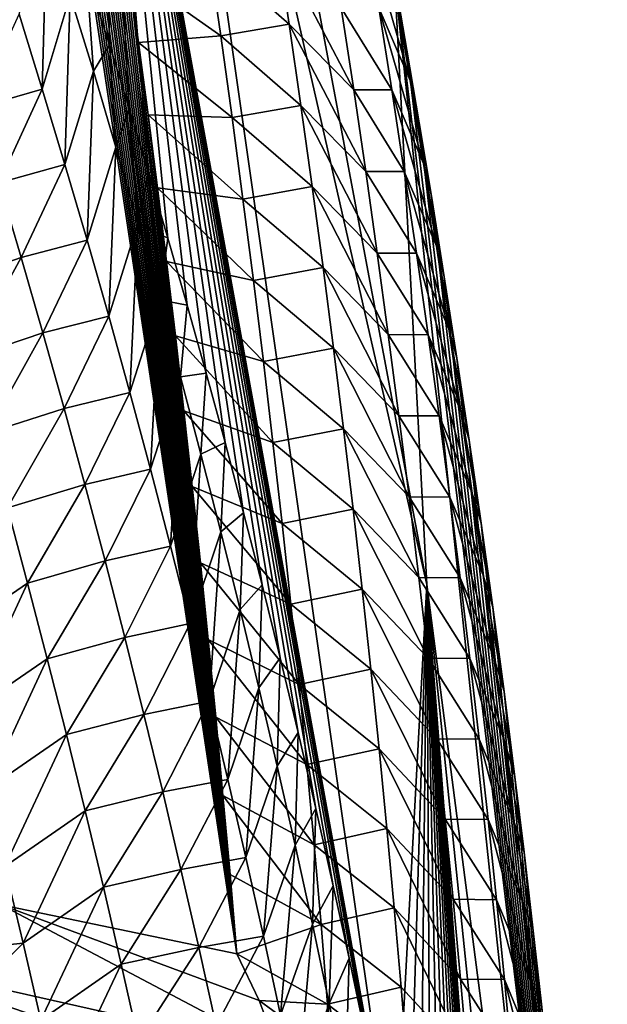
# Model space of a CAD drawing. Header units: metres. Extents: x -109 to 109, y -315 to 32.
# Tile 96 of 256: x -53.23 to -51.55, y -38.57 to -35.76. Entities that reach past the tile are written whole.
import ezdxf

# ---------------------------------------------------------------- set-up
doc = ezdxf.new("R2010")
doc.units = ezdxf.units.M
doc.layers.add('solid_K244242000C74_AAA', color=7, linetype='CONTINUOUS')

msp = doc.modelspace()

# ---------------------------------------------------------------- linework, layer by layer
at = {"layer": 'solid_K244242000C74_AAA'}
for points in [[(-52.608517, -38.421124, 61.111237), (-53.549572, -32.055664, 52.351524), (-53.598675, -31.826965, 52.056236)], [(-53.281342, -38.281532, 61.663597), (-52.608517, -38.421124, 61.111237), (-53.598675, -31.826965, 52.056236)], [(-52.608517, -38.421124, 61.111237), (-53.50108, -32.287155, 52.652096), (-53.549572, -32.055664, 52.351524)], [(-52.608517, -38.421124, 61.111237), (-53.452938, -32.521164, 52.957207), (-53.50108, -32.287155, 52.652096)], [(-53.002499, -32.383602, 48.416306), (-52.158936, -35.636108, 54.547443), (-52.06636, -37.366936, 53.365517)], [(-53.002499, -32.383602, 48.416306), (-52.06636, -37.366936, 53.365517), (-52.969627, -33.4021, 47.703144)], [(-52.608517, -38.421124, 61.111237), (-53.405155, -32.757694, 53.266865), (-53.452938, -32.521164, 52.957207)], [(-52.608517, -38.421124, 61.111237), (-53.357841, -32.996857, 53.58136), (-53.405155, -32.757694, 53.266865)], [(-52.608517, -38.421124, 61.111237), (-53.311119, -33.238754, 53.900974), (-53.357841, -32.996857, 53.58136)], [(-52.608517, -38.421124, 61.111237), (-53.265099, -33.483501, 54.225998), (-53.311119, -33.238754, 53.900974)], [(-52.158932, -39.069561, 52.143318), (-53.002499, -34.420593, 46.98999), (-52.969627, -33.4021, 47.703144)], [(-52.158932, -39.069561, 52.143318), (-52.969627, -33.4021, 47.703144), (-52.06636, -37.366936, 53.365517)], [(-52.608517, -38.421124, 61.111237), (-53.226299, -33.695633, 54.509113), (-53.265099, -33.483501, 54.225998)], [(-52.608517, -38.421124, 61.111237), (-53.188175, -33.910007, 54.796593), (-53.226299, -33.695633, 54.509113)], [(-52.608517, -38.421124, 61.111237), (-53.150791, -34.12669, 55.0886), (-53.188175, -33.910007, 54.796593)], [(-52.608517, -38.421124, 61.111237), (-53.113895, -34.345478, 55.384525), (-53.150791, -34.12669, 55.0886)], [(-52.608517, -38.421124, 61.111237), (-53.077412, -34.566299, 55.68417), (-53.113895, -34.345478, 55.384525)], [(-52.972149, -35.827477, 46.954105), (-53.037636, -35.62291, 46.607571), (-53.002499, -34.420593, 46.98999)], [(-52.916088, -36.0075, 47.256786), (-52.972149, -35.827477, 46.954105), (-53.002499, -34.420593, 46.98999)], [(-52.860401, -36.191109, 47.563313), (-52.916088, -36.0075, 47.256786), (-53.002499, -34.420593, 46.98999)], [(-52.805099, -36.378452, 47.873825), (-52.860401, -36.191109, 47.563313), (-53.002499, -34.420593, 46.98999)], [(-52.750221, -36.569618, 48.188404), (-52.805099, -36.378452, 47.873825), (-53.002499, -34.420593, 46.98999)], [(-52.695896, -36.764046, 48.506523), (-52.750221, -36.569618, 48.188404), (-53.002499, -34.420593, 46.98999)], [(-52.642162, -36.961731, 48.828171), (-52.695896, -36.764046, 48.506523), (-53.002499, -34.420593, 46.98999)], [(-52.589043, -37.162876, 49.153522), (-52.642162, -36.961731, 48.828171), (-53.002499, -34.420593, 46.98999)], [(-52.536541, -37.367668, 49.482754), (-52.589043, -37.162876, 49.153522), (-53.002499, -34.420593, 46.98999)], [(-52.484688, -37.576302, 49.816044), (-52.536541, -37.367668, 49.482754), (-53.002499, -34.420593, 46.98999)], [(-52.433495, -37.788975, 50.153564), (-52.484688, -37.576302, 49.816044), (-53.002499, -34.420593, 46.98999)], [(-52.382999, -38.005878, 50.495491), (-52.433495, -37.788975, 50.153564), (-53.002499, -34.420593, 46.98999)], [(-52.333225, -38.227207, 50.842003), (-52.382999, -38.005878, 50.495491), (-53.002499, -34.420593, 46.98999)], [(-52.288467, -38.433128, 51.162354), (-52.333225, -38.227207, 50.842003), (-53.002499, -34.420593, 46.98999)], [(-52.24448, -38.642082, 51.485962), (-52.288467, -38.433128, 51.162354), (-53.002499, -34.420593, 46.98999)], [(-52.201298, -38.85416, 51.812897), (-52.24448, -38.642082, 51.485962), (-53.002499, -34.420593, 46.98999)], [(-52.158932, -39.069561, 52.143318), (-52.201298, -38.85416, 51.812897), (-53.002499, -34.420593, 46.98999)], [(-52.608517, -38.421124, 61.111237), (-53.041439, -34.789234, 55.987755), (-53.077412, -34.566299, 55.68417)], [(-52.608517, -38.421124, 61.111237), (-53.006084, -35.014359, 56.295506), (-53.041439, -34.789234, 55.987755)], [(-52.608517, -38.421124, 61.111237), (-52.975739, -35.2132, 56.568386), (-53.006084, -35.014359, 56.295506)], [(-52.608517, -38.421124, 61.111237), (-52.946007, -35.41383, 56.844784), (-52.975739, -35.2132, 56.568386)], [(-52.608517, -38.421124, 61.111237), (-52.916969, -35.616302, 57.124851), (-52.946007, -35.41383, 56.844784)], [(-52.194225, -35.454025, 54.757813), (-52.123085, -35.842106, 54.82309), (-52.158936, -35.636108, 54.547443)], [(-52.194225, -35.454025, 54.757813), (-52.153336, -35.691761, 55.083908), (-52.123085, -35.842106, 54.82309)], [(-53.163639, -35.953484, 46.243694), (-53.229881, -35.739697, 45.895554), (-53.151119, -35.472218, 46.049168)], [(-53.163639, -35.953484, 46.243694), (-53.151119, -35.472218, 46.049168), (-53.08374, -35.686668, 46.397896)], [(-52.24184, -35.486958, 55.319424), (-52.113819, -35.928944, 55.410557), (-52.153336, -35.691761, 55.083908)], [(-52.24184, -35.486958, 55.319424), (-52.203453, -35.721478, 55.642345), (-52.113819, -35.928944, 55.410557)], [(-52.688225, -35.567055, 56.74015), (-52.459225, -35.768322, 56.634182), (-52.493988, -35.535858, 56.31234)], [(-52.275013, -35.955479, 56.452435), (-52.493988, -35.535858, 56.31234), (-52.459225, -35.768322, 56.634182)], [(-52.310455, -35.721622, 56.128284), (-52.493988, -35.535858, 56.31234), (-52.275013, -35.955479, 56.452435)], [(-52.688225, -35.567055, 56.74015), (-52.916969, -35.616302, 57.124851), (-52.654629, -35.800968, 57.064602)], [(-52.688225, -35.567055, 56.74015), (-52.654629, -35.800968, 57.064602), (-52.459225, -35.768322, 56.634182)], [(-53.017899, -35.902195, 46.746189), (-53.08374, -35.686668, 46.397896), (-53.037636, -35.62291, 46.607571)], [(-53.017899, -35.902195, 46.746189), (-53.037636, -35.62291, 46.607571), (-52.972149, -35.827477, 46.954105)], [(-52.608517, -38.421124, 61.111237), (-52.888691, -35.820667, 57.408733), (-52.916969, -35.616302, 57.124851)], [(-52.654629, -35.800968, 57.064602), (-52.916969, -35.616302, 57.124851), (-52.888691, -35.820667, 57.408733)], [(-52.158936, -35.636108, 54.547443), (-51.57196, -40.506474, 59.611652), (-51.551472, -41.334538, 59.031837)], [(-52.06636, -37.366936, 53.365517), (-52.158936, -35.636108, 54.547443), (-51.551472, -41.334538, 59.031837)], [(-52.158936, -35.636108, 54.547443), (-52.123085, -35.842106, 54.82309), (-51.57196, -40.506474, 59.611652)], [(-53.0989, -36.16835, 46.591404), (-53.163639, -35.953484, 46.243694), (-53.08374, -35.686668, 46.397896)], [(-53.0989, -36.16835, 46.591404), (-53.08374, -35.686668, 46.397896), (-53.017899, -35.902195, 46.746189)], [(-52.153336, -35.691761, 55.083908), (-52.087879, -36.049809, 55.102287), (-52.123085, -35.842106, 54.82309)], [(-52.153336, -35.691761, 55.083908), (-52.113819, -35.928944, 55.410557), (-52.087879, -36.049809, 55.102287)], [(-52.310455, -35.721622, 56.128284), (-52.166378, -35.95546, 55.965801), (-52.203453, -35.721478, 55.642345)], [(-52.310455, -35.721622, 56.128284), (-52.275013, -35.955479, 56.452435), (-52.166378, -35.95546, 55.965801)], [(-52.203453, -35.721478, 55.642345), (-52.075672, -36.165573, 55.737743), (-52.113819, -35.928944, 55.410557)], [(-52.203453, -35.721478, 55.642345), (-52.166378, -35.95546, 55.965801), (-52.075672, -36.165573, 55.737743)], [(-53.352684, -36.007843, 45.774361), (-53.229881, -35.739697, 45.895554), (-53.163639, -35.953484, 46.243694)], [(-52.654629, -35.800968, 57.064602), (-52.425724, -36.000244, 56.956554), (-52.459225, -35.768322, 56.634182)], [(-52.240864, -36.188797, 56.777111), (-52.459225, -35.768322, 56.634182), (-52.425724, -36.000244, 56.956554)], [(-52.275013, -35.955479, 56.452435), (-52.459225, -35.768322, 56.634182), (-52.240864, -36.188797, 56.777111)], [(-52.654629, -35.800968, 57.064602), (-52.888691, -35.820667, 57.408733), (-52.622292, -36.034321, 57.389595)], [(-52.608517, -38.421124, 61.111237), (-52.86124, -36.026978, 57.696583), (-52.888691, -35.820667, 57.408733)], [(-52.622292, -36.034321, 57.389595), (-52.888691, -35.820667, 57.408733), (-52.86124, -36.026978, 57.696583)], [(-52.654629, -35.800968, 57.064602), (-52.622292, -36.034321, 57.389595), (-52.425724, -36.000244, 56.956554)], [(-52.953583, -36.118763, 47.094055), (-53.017899, -35.902195, 46.746189), (-52.972149, -35.827477, 46.954105)], [(-52.953583, -36.118763, 47.094055), (-52.972149, -35.827477, 46.954105), (-52.916088, -36.0075, 47.256786)], [(-52.123085, -35.842106, 54.82309), (-52.087879, -36.049809, 55.102287), (-51.57196, -40.506474, 59.611652)], [(-53.035656, -36.38427, 46.938698), (-53.0989, -36.16835, 46.591404), (-53.017899, -35.902195, 46.746189)], [(-53.035656, -36.38427, 46.938698), (-53.017899, -35.902195, 46.746189), (-52.953583, -36.118763, 47.094055)], [(-52.113819, -35.928944, 55.410557), (-52.053345, -36.25927, 55.385197), (-52.087879, -36.049809, 55.102287)], [(-52.113819, -35.928944, 55.410557), (-52.075672, -36.165573, 55.737743), (-52.053345, -36.25927, 55.385197)], [(-53.28772, -36.220497, 46.121349), (-53.352684, -36.007843, 45.774361), (-53.163639, -35.953484, 46.243694)], [(-53.28772, -36.220497, 46.121349), (-53.163639, -35.953484, 46.243694), (-53.0989, -36.16835, 46.591404)], [(-52.275013, -35.955479, 56.452435), (-52.130619, -36.188904, 56.28978), (-52.166378, -35.95546, 55.965801)], [(-52.275013, -35.955479, 56.452435), (-52.240864, -36.188797, 56.777111), (-52.130619, -36.188904, 56.28978)], [(-52.166378, -35.95546, 55.965801), (-52.038895, -36.401665, 56.06546), (-52.075672, -36.165573, 55.737743)], [(-52.166378, -35.95546, 55.965801), (-52.130619, -36.188904, 56.28978), (-52.038895, -36.401665, 56.06546)], [(-52.890789, -36.336353, 47.441502), (-52.953583, -36.118763, 47.094055), (-52.916088, -36.0075, 47.256786)], [(-52.890789, -36.336353, 47.441502), (-52.916088, -36.0075, 47.256786), (-52.860401, -36.191109, 47.563313)], [(-52.622292, -36.034321, 57.389595), (-52.393475, -36.231625, 57.279446), (-52.425724, -36.000244, 56.956554)], [(-52.208004, -36.421577, 57.102299), (-52.425724, -36.000244, 56.956554), (-52.393475, -36.231625, 57.279446)], [(-52.240864, -36.188797, 56.777111), (-52.425724, -36.000244, 56.956554), (-52.208004, -36.421577, 57.102299)], [(-52.608517, -38.421124, 61.111237), (-52.834667, -36.235275, 57.988518), (-52.86124, -36.026978, 57.696583)], [(-52.591213, -36.267113, 57.715118), (-52.86124, -36.026978, 57.696583), (-52.834667, -36.235275, 57.988518)], [(-52.622292, -36.034321, 57.389595), (-52.86124, -36.026978, 57.696583), (-52.591213, -36.267113, 57.715118)], [(-52.622292, -36.034321, 57.389595), (-52.591213, -36.267113, 57.715118), (-52.393475, -36.231625, 57.279446)], [(-52.087879, -36.049809, 55.102287), (-52.053345, -36.25927, 55.385197), (-51.57196, -40.506474, 59.611652)], [(-52.973896, -36.601219, 47.28558), (-53.035656, -36.38427, 46.938698), (-52.953583, -36.118763, 47.094055)], [(-52.973896, -36.601219, 47.28558), (-52.953583, -36.118763, 47.094055), (-52.890789, -36.336353, 47.441502)], [(-53.224216, -36.434238, 46.467918), (-53.28772, -36.220497, 46.121349), (-53.0989, -36.16835, 46.591404)], [(-53.224216, -36.434238, 46.467918), (-53.0989, -36.16835, 46.591404), (-53.035656, -36.38427, 46.938698)], [(-52.075672, -36.165573, 55.737743), (-52.016567, -36.489159, 55.697296), (-52.053345, -36.25927, 55.385197)], [(-52.075672, -36.165573, 55.737743), (-52.038895, -36.401665, 56.06546), (-52.016567, -36.489159, 55.697296)], [(-52.890789, -36.336353, 47.441502), (-52.860401, -36.191109, 47.563313), (-52.805099, -36.378452, 47.873825)], [(-52.240864, -36.188797, 56.777111), (-52.096172, -36.421822, 56.614273), (-52.130619, -36.188904, 56.28978)], [(-52.240864, -36.188797, 56.777111), (-52.208004, -36.421577, 57.102299), (-52.096172, -36.421822, 56.614273)], [(-52.130619, -36.188904, 56.28978), (-52.003479, -36.637215, 56.393696), (-52.038895, -36.401665, 56.06546)], [(-52.130619, -36.188904, 56.28978), (-52.096172, -36.421822, 56.614273), (-52.003479, -36.637215, 56.393696)], [(-53.44392, -36.511353, 46.083813), (-53.28772, -36.220497, 46.121349), (-53.224216, -36.434238, 46.467918)], [(-52.608517, -38.421124, 61.111237), (-52.808849, -36.445465, 58.284225), (-52.834667, -36.235275, 57.988518)], [(-52.56139, -36.499352, 58.041168), (-52.834667, -36.235275, 57.988518), (-52.808849, -36.445465, 58.284225)], [(-52.591213, -36.267113, 57.715118), (-52.834667, -36.235275, 57.988518), (-52.56139, -36.499352, 58.041168)], [(-52.591213, -36.267113, 57.715118), (-52.36248, -36.462471, 57.602844), (-52.393475, -36.231625, 57.279446)], [(-52.176434, -36.653831, 57.427994), (-52.393475, -36.231625, 57.279446), (-52.36248, -36.462471, 57.602844)], [(-52.208004, -36.421577, 57.102299), (-52.393475, -36.231625, 57.279446), (-52.176434, -36.653831, 57.427994)], [(-52.591213, -36.267113, 57.715118), (-52.56139, -36.499352, 58.041168), (-52.36248, -36.462471, 57.602844)], [(-52.053345, -36.25927, 55.385197), (-52.016567, -36.489159, 55.697296), (-51.57196, -40.506474, 59.611652)], [(-52.913609, -36.819164, 47.632057), (-52.973896, -36.601219, 47.28558), (-52.890789, -36.336353, 47.441502)], [(-52.913609, -36.819164, 47.632057), (-52.890789, -36.336353, 47.441502), (-52.829506, -36.554932, 47.788536)], [(-52.829506, -36.554932, 47.788536), (-52.890789, -36.336353, 47.441502), (-52.805099, -36.378452, 47.873825)], [(-53.16217, -36.64904, 46.814079), (-53.224216, -36.434238, 46.467918), (-53.035656, -36.38427, 46.938698)], [(-53.16217, -36.64904, 46.814079), (-53.035656, -36.38427, 46.938698), (-52.973896, -36.601219, 47.28558)], [(-52.829506, -36.554932, 47.788536), (-52.805099, -36.378452, 47.873825), (-52.750221, -36.569618, 48.188404)], [(-52.038895, -36.401665, 56.06546), (-51.980633, -36.721264, 56.014183), (-52.016567, -36.489159, 55.697296)], [(-52.038895, -36.401665, 56.06546), (-52.003479, -36.637215, 56.393696), (-51.980633, -36.721264, 56.014183)], [(-53.382217, -36.722763, 46.427147), (-53.44392, -36.511353, 46.083813), (-53.224216, -36.434238, 46.467918)], [(-53.382217, -36.722763, 46.427147), (-53.224216, -36.434238, 46.467918), (-53.16217, -36.64904, 46.814079)], [(-52.208004, -36.421577, 57.102299), (-52.06303, -36.654209, 56.93927), (-52.096172, -36.421822, 56.614273)], [(-52.208004, -36.421577, 57.102299), (-52.176434, -36.653831, 57.427994), (-52.06303, -36.654209, 56.93927)], [(-52.096172, -36.421822, 56.614273), (-51.969425, -36.872234, 56.722439), (-52.003479, -36.637215, 56.393696)], [(-52.096172, -36.421822, 56.614273), (-52.06303, -36.654209, 56.93927), (-51.969425, -36.872234, 56.722439)], [(-52.608517, -38.421124, 61.111237), (-52.783737, -36.657516, 58.583622), (-52.808849, -36.445465, 58.284225)], [(-52.532825, -36.731033, 58.367737), (-52.808849, -36.445465, 58.284225), (-52.783737, -36.657516, 58.583622)], [(-52.56139, -36.499352, 58.041168), (-52.808849, -36.445465, 58.284225), (-52.532825, -36.731033, 58.367737)], [(-52.56139, -36.499352, 58.041168), (-52.332741, -36.692783, 57.92675), (-52.36248, -36.462471, 57.602844)], [(-52.146152, -36.885551, 57.754185), (-52.36248, -36.462471, 57.602844), (-52.332741, -36.692783, 57.92675)], [(-52.176434, -36.653831, 57.427994), (-52.36248, -36.462471, 57.602844), (-52.146152, -36.885551, 57.754185)], [(-52.016567, -36.489159, 55.697296), (-51.980633, -36.721264, 56.014183), (-51.57196, -40.506474, 59.611652)], [(-52.56139, -36.499352, 58.041168), (-52.532825, -36.731033, 58.367737), (-52.332741, -36.692783, 57.92675)], [(-52.85479, -37.038086, 47.978142), (-52.913609, -36.819164, 47.632057), (-52.829506, -36.554932, 47.788536)], [(-52.85479, -37.038086, 47.978142), (-52.829506, -36.554932, 47.788536), (-52.769718, -36.774475, 48.13517)], [(-52.769718, -36.774475, 48.13517), (-52.829506, -36.554932, 47.788536), (-52.750221, -36.569618, 48.188404)], [(-52.769718, -36.774475, 48.13517), (-52.750221, -36.569618, 48.188404), (-52.695896, -36.764046, 48.506523)], [(-53.101566, -36.86488, 47.15984), (-53.16217, -36.64904, 46.814079), (-52.973896, -36.601219, 47.28558)], [(-53.101566, -36.86488, 47.15984), (-52.973896, -36.601219, 47.28558), (-52.913609, -36.819164, 47.632057)], [(-52.003479, -36.637215, 56.393696), (-51.94558, -36.955658, 56.336052), (-51.980633, -36.721264, 56.014183)], [(-52.003479, -36.637215, 56.393696), (-51.969425, -36.872234, 56.722439), (-51.94558, -36.955658, 56.336052)], [(-53.321915, -36.93523, 46.770084), (-53.382217, -36.722763, 46.427147), (-53.16217, -36.64904, 46.814079)], [(-53.321915, -36.93523, 46.770084), (-53.16217, -36.64904, 46.814079), (-53.101566, -36.86488, 47.15984)], [(-52.608517, -38.421124, 61.111237), (-52.759335, -36.871429, 58.886696), (-52.783737, -36.657516, 58.583622)], [(-52.505516, -36.962162, 58.694817), (-52.783737, -36.657516, 58.583622), (-52.759335, -36.871429, 58.886696)], [(-52.532825, -36.731033, 58.367737), (-52.783737, -36.657516, 58.583622), (-52.505516, -36.962162, 58.694817)], [(-52.176434, -36.653831, 57.427994), (-52.031197, -36.886078, 57.264759), (-52.06303, -36.654209, 56.93927)], [(-52.176434, -36.653831, 57.427994), (-52.146152, -36.885551, 57.754185), (-52.031197, -36.886078, 57.264759)], [(-52.06303, -36.654209, 56.93927), (-51.936726, -37.106724, 57.051682), (-51.969425, -36.872234, 56.722439)], [(-52.06303, -36.654209, 56.93927), (-52.031197, -36.886078, 57.264759), (-51.936726, -37.106724, 57.051682)], [(-52.532825, -36.731033, 58.367737), (-52.304253, -36.922565, 58.251148), (-52.332741, -36.692783, 57.92675)], [(-52.117161, -37.116741, 58.080868), (-52.332741, -36.692783, 57.92675), (-52.304253, -36.922565, 58.251148)], [(-52.146152, -36.885551, 57.754185), (-52.332741, -36.692783, 57.92675), (-52.117161, -37.116741, 58.080868)], [(-51.980633, -36.721264, 56.014183), (-51.94558, -36.955658, 56.336052), (-51.57196, -40.506474, 59.611652)], [(-52.532825, -36.731033, 58.367737), (-52.505516, -36.962162, 58.694817), (-52.304253, -36.922565, 58.251148)], [(-52.797432, -37.257954, 48.323833), (-52.85479, -37.038086, 47.978142), (-52.769718, -36.774475, 48.13517)], [(-52.797432, -37.257954, 48.323833), (-52.769718, -36.774475, 48.13517), (-52.711426, -36.994965, 48.481403)], [(-52.711426, -36.994965, 48.481403), (-52.769718, -36.774475, 48.13517), (-52.695896, -36.764046, 48.506523)], [(-52.711426, -36.994965, 48.481403), (-52.695896, -36.764046, 48.506523), (-52.642162, -36.961731, 48.828171)], [(-53.042404, -37.081726, 47.505203), (-53.101566, -36.86488, 47.15984), (-52.913609, -36.819164, 47.632057)], [(-53.042404, -37.081726, 47.505203), (-52.913609, -36.819164, 47.632057), (-52.85479, -37.038086, 47.978142)], [(-53.263004, -37.148727, 47.112629), (-53.321915, -36.93523, 46.770084), (-53.101566, -36.86488, 47.15984)], [(-53.263004, -37.148727, 47.112629), (-53.101566, -36.86488, 47.15984), (-53.042404, -37.081726, 47.505203)], [(-52.608517, -38.421124, 61.111237), (-52.735645, -37.087208, 59.193455), (-52.759335, -36.871429, 58.886696)], [(-52.479458, -37.192734, 59.022396), (-52.759335, -36.871429, 58.886696), (-52.735645, -37.087208, 59.193455)], [(-52.505516, -36.962162, 58.694817), (-52.759335, -36.871429, 58.886696), (-52.479458, -37.192734, 59.022396)], [(-52.146152, -36.885551, 57.754185), (-52.000671, -37.117428, 57.590736), (-52.031197, -36.886078, 57.264759)], [(-52.146152, -36.885551, 57.754185), (-52.117161, -37.116741, 58.080868), (-52.000671, -37.117428, 57.590736)], [(-52.031197, -36.886078, 57.264759), (-51.905388, -37.340687, 57.381416), (-51.936726, -37.106724, 57.051682)], [(-52.031197, -36.886078, 57.264759), (-52.000671, -37.117428, 57.590736), (-51.905388, -37.340687, 57.381416)], [(-51.969425, -36.872234, 56.722439), (-51.911449, -37.192402, 56.663086), (-51.94558, -36.955658, 56.336052)], [(-51.969425, -36.872234, 56.722439), (-51.936726, -37.106724, 57.051682), (-51.911449, -37.192402, 56.663086)], [(-52.505516, -36.962162, 58.694817), (-52.27702, -37.15181, 58.576038), (-52.304253, -36.922565, 58.251148)], [(-52.089451, -37.347408, 58.408035), (-52.304253, -36.922565, 58.251148), (-52.27702, -37.15181, 58.576038)], [(-52.117161, -37.116741, 58.080868), (-52.304253, -36.922565, 58.251148), (-52.089451, -37.347408, 58.408035)], [(-52.654613, -37.21637, 48.827251), (-52.711426, -36.994965, 48.481403), (-52.642162, -36.961731, 48.828171)], [(-52.654613, -37.21637, 48.827251), (-52.642162, -36.961731, 48.828171), (-52.589043, -37.162876, 49.153522)], [(-52.505516, -36.962162, 58.694817), (-52.479458, -37.192734, 59.022396), (-52.27702, -37.15181, 58.576038)], [(-51.94558, -36.955658, 56.336052), (-51.911449, -37.192402, 56.663086), (-51.57196, -40.506474, 59.611652)], [(-52.741524, -37.478756, 48.66914), (-52.797432, -37.257954, 48.323833), (-52.711426, -36.994965, 48.481403)], [(-52.741524, -37.478756, 48.66914), (-52.711426, -36.994965, 48.481403), (-52.654613, -37.21637, 48.827251)], [(-52.984669, -37.299557, 47.850174), (-53.042404, -37.081726, 47.505203), (-52.85479, -37.038086, 47.978142)], [(-52.984669, -37.299557, 47.850174), (-52.85479, -37.038086, 47.978142), (-52.797432, -37.257954, 48.323833)], [(-53.205479, -37.363232, 47.454792), (-53.263004, -37.148727, 47.112629), (-53.042404, -37.081726, 47.505203)], [(-53.205479, -37.363232, 47.454792), (-53.042404, -37.081726, 47.505203), (-52.984669, -37.299557, 47.850174)], [(-52.608517, -38.421124, 61.111237), (-52.712669, -37.304852, 59.503891), (-52.735645, -37.087208, 59.193455)], [(-52.454659, -37.422756, 59.350471), (-52.735645, -37.087208, 59.193455), (-52.712669, -37.304852, 59.503891)], [(-52.479458, -37.192734, 59.022396), (-52.735645, -37.087208, 59.193455), (-52.454659, -37.422756, 59.350471)], [(-51.936726, -37.106724, 57.051682), (-51.878311, -37.431374, 56.994949), (-51.911449, -37.192402, 56.663086)], [(-51.936726, -37.106724, 57.051682), (-51.905388, -37.340687, 57.381416), (-51.878311, -37.431374, 56.994949)], [(-52.117161, -37.116741, 58.080868), (-51.971447, -37.348255, 57.917198), (-52.000671, -37.117428, 57.590736)], [(-52.117161, -37.116741, 58.080868), (-52.089451, -37.347408, 58.408035), (-51.971447, -37.348255, 57.917198)], [(-52.000671, -37.117428, 57.590736), (-51.875408, -37.574123, 57.711639), (-51.905388, -37.340687, 57.381416)], [(-52.000671, -37.117428, 57.590736), (-51.971447, -37.348255, 57.917198), (-51.875408, -37.574123, 57.711639)], [(-53.434864, -37.52037, 47.265106), (-53.263004, -37.148727, 47.112629), (-53.205479, -37.363232, 47.454792)], [(-52.599285, -37.438683, 49.172714), (-52.654613, -37.21637, 48.827251), (-52.589043, -37.162876, 49.153522)], [(-52.599285, -37.438683, 49.172714), (-52.589043, -37.162876, 49.153522), (-52.536541, -37.367668, 49.482754)], [(-52.479458, -37.192734, 59.022396), (-52.251034, -37.380527, 58.901409), (-52.27702, -37.15181, 58.576038)], [(-52.063034, -37.577545, 58.735683), (-52.27702, -37.15181, 58.576038), (-52.251034, -37.380527, 58.901409)], [(-52.089451, -37.347408, 58.408035), (-52.27702, -37.15181, 58.576038), (-52.063034, -37.577545, 58.735683)], [(-52.479458, -37.192734, 59.022396), (-52.454659, -37.422756, 59.350471), (-52.251034, -37.380527, 58.901409)], [(-51.911449, -37.192402, 56.663086), (-51.878311, -37.431374, 56.994949), (-51.57196, -40.506474, 59.611652)], [(-52.687065, -37.700462, 49.014069), (-52.741524, -37.478756, 48.66914), (-52.654613, -37.21637, 48.827251)], [(-52.687065, -37.700462, 49.014069), (-52.654613, -37.21637, 48.827251), (-52.599285, -37.438683, 49.172714)], [(-52.928356, -37.518345, 48.194763), (-52.984669, -37.299557, 47.850174), (-52.797432, -37.257954, 48.323833)], [(-52.928356, -37.518345, 48.194763), (-52.797432, -37.257954, 48.323833), (-52.741524, -37.478756, 48.66914)], [(-53.14933, -37.578712, 47.796574), (-53.205479, -37.363232, 47.454792), (-52.984669, -37.299557, 47.850174)], [(-53.14933, -37.578712, 47.796574), (-52.984669, -37.299557, 47.850174), (-52.928356, -37.518345, 48.194763)], [(-52.608517, -38.421124, 61.111237), (-52.690407, -37.524364, 59.818005), (-52.712669, -37.304852, 59.503891)], [(-52.431114, -37.652225, 59.679035), (-52.712669, -37.304852, 59.503891), (-52.690407, -37.524364, 59.818005)], [(-52.454659, -37.422756, 59.350471), (-52.712669, -37.304852, 59.503891), (-52.431114, -37.652225, 59.679035)], [(-53.378674, -37.736404, 47.609417), (-53.434864, -37.52037, 47.265106), (-53.205479, -37.363232, 47.454792)], [(-53.378674, -37.736404, 47.609417), (-53.205479, -37.363232, 47.454792), (-53.14933, -37.578712, 47.796574)], [(-52.545425, -37.661877, 49.517796), (-52.599285, -37.438683, 49.172714), (-52.536541, -37.367668, 49.482754)], [(-52.545425, -37.661877, 49.517796), (-52.536541, -37.367668, 49.482754), (-52.484688, -37.576302, 49.816044)], [(-52.123283, -39.257061, 52.429543), (-52.158932, -39.069561, 52.143318), (-52.06636, -37.366936, 53.365517)], [(-52.088272, -39.447285, 52.718555), (-52.123283, -39.257061, 52.429543), (-52.06636, -37.366936, 53.365517)], [(-52.089451, -37.347408, 58.408035), (-51.943531, -37.578568, 58.244129), (-51.971447, -37.348255, 57.917198)], [(-52.089451, -37.347408, 58.408035), (-52.063034, -37.577545, 58.735683), (-51.943531, -37.578568, 58.244129)], [(-52.053921, -39.640362, 53.01046), (-52.088272, -39.447285, 52.718555), (-52.06636, -37.366936, 53.365517)], [(-51.57196, -42.162613, 58.452011), (-52.06636, -37.366936, 53.365517), (-51.551472, -41.334538, 59.031837)], [(-52.017086, -39.855202, 53.333534), (-52.053921, -39.640362, 53.01046), (-52.06636, -37.366936, 53.365517)], [(-51.981102, -40.073784, 53.660336), (-52.017086, -39.855202, 53.333534), (-52.06636, -37.366936, 53.365517)], [(-51.945999, -40.296276, 53.990997), (-51.981102, -40.073784, 53.660336), (-52.06636, -37.366936, 53.365517)], [(-51.911819, -40.522831, 54.325642), (-51.945999, -40.296276, 53.990997), (-52.06636, -37.366936, 53.365517)], [(-51.878635, -40.753162, 54.66404), (-51.911819, -40.522831, 54.325642), (-52.06636, -37.366936, 53.365517)], [(-51.846504, -40.987129, 55.006073), (-51.878635, -40.753162, 54.66404), (-52.06636, -37.366936, 53.365517)], [(-51.815475, -41.224731, 55.351734), (-51.846504, -40.987129, 55.006073), (-52.06636, -37.366936, 53.365517)], [(-51.789268, -41.435616, 55.657166), (-51.815475, -41.224731, 55.351734), (-52.06636, -37.366936, 53.365517)], [(-51.763977, -41.649281, 55.965378), (-51.789268, -41.435616, 55.657166), (-52.06636, -37.366936, 53.365517)], [(-51.739639, -41.865723, 56.276363), (-51.763977, -41.649281, 55.965378), (-52.06636, -37.366936, 53.365517)], [(-51.716282, -42.084949, 56.59013), (-51.739639, -41.865723, 56.276363), (-52.06636, -37.366936, 53.365517)], [(-51.693947, -42.306953, 56.90667), (-51.716282, -42.084949, 56.59013), (-52.06636, -37.366936, 53.365517)], [(-51.672668, -42.531734, 57.225983), (-51.693947, -42.306953, 56.90667), (-52.06636, -37.366936, 53.365517)], [(-51.652481, -42.759289, 57.548073), (-51.672668, -42.531734, 57.225983), (-52.06636, -37.366936, 53.365517)], [(-51.57196, -42.162613, 58.452011), (-51.652481, -42.759289, 57.548073), (-52.06636, -37.366936, 53.365517)], [(-51.971447, -37.348255, 57.917198), (-51.846783, -37.807041, 58.042339), (-51.875408, -37.574123, 57.711639)], [(-51.971447, -37.348255, 57.917198), (-51.943531, -37.578568, 58.244129), (-51.846783, -37.807041, 58.042339)], [(-51.905388, -37.340687, 57.381416), (-51.846226, -37.672512, 57.331459), (-51.878311, -37.431374, 56.994949)], [(-51.905388, -37.340687, 57.381416), (-51.875408, -37.574123, 57.711639), (-51.846226, -37.672512, 57.331459)], [(-52.454659, -37.422756, 59.350471), (-52.226303, -37.608715, 59.227257), (-52.251034, -37.380527, 58.901409)], [(-52.037899, -37.807159, 59.063801), (-52.251034, -37.380527, 58.901409), (-52.226303, -37.608715, 59.227257)], [(-52.063034, -37.577545, 58.735683), (-52.251034, -37.380527, 58.901409), (-52.037899, -37.807159, 59.063801)], [(-52.454659, -37.422756, 59.350471), (-52.431114, -37.652225, 59.679035), (-52.226303, -37.608715, 59.227257)], [(-52.634045, -37.923065, 49.35862), (-52.687065, -37.700462, 49.014069), (-52.599285, -37.438683, 49.172714)], [(-52.634045, -37.923065, 49.35862), (-52.599285, -37.438683, 49.172714), (-52.545425, -37.661877, 49.517796)], [(-51.878311, -37.431374, 56.994949), (-51.846226, -37.672512, 57.331459), (-51.57196, -40.506474, 59.611652)], [(-52.873459, -37.738068, 48.538975), (-52.928356, -37.518345, 48.194763), (-52.741524, -37.478756, 48.66914)], [(-52.873459, -37.738068, 48.538975), (-52.741524, -37.478756, 48.66914), (-52.687065, -37.700462, 49.014069)], [(-53.094551, -37.795151, 48.137985), (-53.14933, -37.578712, 47.796574), (-52.928356, -37.518345, 48.194763)], [(-53.094551, -37.795151, 48.137985), (-52.928356, -37.518345, 48.194763), (-52.873459, -37.738068, 48.538975)], [(-52.608517, -38.421124, 61.111237), (-52.668858, -37.745747, 60.135799), (-52.690407, -37.524364, 59.818005)], [(-52.408821, -37.881145, 60.00808), (-52.690407, -37.524364, 59.818005), (-52.668858, -37.745747, 60.135799)], [(-52.431114, -37.652225, 59.679035), (-52.690407, -37.524364, 59.818005), (-52.408821, -37.881145, 60.00808)], [(-53.323849, -37.953434, 47.953342), (-53.378674, -37.736404, 47.609417), (-53.14933, -37.578712, 47.796574)], [(-53.323849, -37.953434, 47.953342), (-53.14933, -37.578712, 47.796574), (-53.094551, -37.795151, 48.137985)], [(-52.493034, -37.885937, 49.862503), (-52.545425, -37.661877, 49.517796), (-52.484688, -37.576302, 49.816044)], [(-52.493034, -37.885937, 49.862503), (-52.484688, -37.576302, 49.816044), (-52.433495, -37.788975, 50.153564)], [(-52.063034, -37.577545, 58.735683), (-51.916912, -37.808365, 58.571533), (-51.943531, -37.578568, 58.244129)], [(-52.063034, -37.577545, 58.735683), (-52.037899, -37.807159, 59.063801), (-51.916912, -37.808365, 58.571533)], [(-51.943531, -37.578568, 58.244129), (-51.819511, -38.039433, 58.373516), (-51.846783, -37.807041, 58.042339)], [(-51.943531, -37.578568, 58.244129), (-51.916912, -37.808365, 58.571533), (-51.819511, -38.039433, 58.373516)], [(-51.875408, -37.574123, 57.711639), (-51.815239, -37.915813, 57.672615), (-51.846226, -37.672512, 57.331459)], [(-51.875408, -37.574123, 57.711639), (-51.846783, -37.807041, 58.042339), (-51.815239, -37.915813, 57.672615)], [(-52.431114, -37.652225, 59.679035), (-52.202824, -37.836372, 59.55357), (-52.226303, -37.608715, 59.227257)], [(-52.014046, -38.036251, 59.39238), (-52.226303, -37.608715, 59.227257), (-52.202824, -37.836372, 59.55357)], [(-52.037899, -37.807159, 59.063801), (-52.226303, -37.608715, 59.227257), (-52.014046, -38.036251, 59.39238)], [(-52.582462, -38.146542, 49.702801), (-52.634045, -37.923065, 49.35862), (-52.545425, -37.661877, 49.517796)], [(-52.582462, -38.146542, 49.702801), (-52.545425, -37.661877, 49.517796), (-52.493034, -37.885937, 49.862503)], [(-52.431114, -37.652225, 59.679035), (-52.408821, -37.881145, 60.00808), (-52.202824, -37.836372, 59.55357)], [(-51.846226, -37.672512, 57.331459), (-51.815239, -37.915813, 57.672615), (-51.57196, -40.506474, 59.611652)], [(-52.819977, -37.958714, 48.882809), (-52.873459, -37.738068, 48.538975), (-52.687065, -37.700462, 49.014069)], [(-52.819977, -37.958714, 48.882809), (-52.687065, -37.700462, 49.014069), (-52.634045, -37.923065, 49.35862)], [(-53.041138, -38.01252, 48.479023), (-53.094551, -37.795151, 48.137985), (-52.873459, -37.738068, 48.538975)], [(-53.041138, -38.01252, 48.479023), (-52.873459, -37.738068, 48.538975), (-52.819977, -37.958714, 48.882809)], [(-52.608517, -38.421124, 61.111237), (-52.648029, -37.969002, 60.457268), (-52.668858, -37.745747, 60.135799)], [(-52.387779, -38.109512, 60.337597), (-52.668858, -37.745747, 60.135799), (-52.648029, -37.969002, 60.457268)], [(-52.408821, -37.881145, 60.00808), (-52.668858, -37.745747, 60.135799), (-52.387779, -38.109512, 60.337597)], [(-52.442108, -38.110844, 50.206841), (-52.493034, -37.885937, 49.862503), (-52.433495, -37.788975, 50.153564)], [(-52.442108, -38.110844, 50.206841), (-52.433495, -37.788975, 50.153564), (-52.382999, -38.005878, 50.495491)], [(-53.270386, -38.17144, 48.296894), (-53.323849, -37.953434, 47.953342), (-53.094551, -37.795151, 48.137985)], [(-53.270386, -38.17144, 48.296894), (-53.094551, -37.795151, 48.137985), (-53.041138, -38.01252, 48.479023)], [(-52.037899, -37.807159, 59.063801), (-51.891602, -38.037647, 58.899395), (-51.916912, -37.808365, 58.571533)], [(-52.037899, -37.807159, 59.063801), (-52.014046, -38.036251, 59.39238), (-51.891602, -38.037647, 58.899395)], [(-51.916912, -37.808365, 58.571533), (-51.793594, -38.271309, 58.705154), (-51.819511, -38.039433, 58.373516)], [(-51.916912, -37.808365, 58.571533), (-51.891602, -38.037647, 58.899395), (-51.793594, -38.271309, 58.705154)], [(-51.846783, -37.807041, 58.042339), (-51.78907, -38.130478, 57.974937), (-51.815239, -37.915813, 57.672615)], [(-51.846783, -37.807041, 58.042339), (-51.819511, -38.039433, 58.373516), (-51.78907, -38.130478, 57.974937)], [(-52.408821, -37.881145, 60.00808), (-52.180592, -38.063499, 59.880344), (-52.202824, -37.836372, 59.55357)], [(-51.991478, -38.26482, 59.721416), (-52.202824, -37.836372, 59.55357), (-52.180592, -38.063499, 59.880344)], [(-52.014046, -38.036251, 59.39238), (-52.202824, -37.836372, 59.55357), (-51.991478, -38.26482, 59.721416)], [(-52.532314, -38.370869, 50.046619), (-52.582462, -38.146542, 49.702801), (-52.493034, -37.885937, 49.862503)], [(-52.532314, -38.370869, 50.046619), (-52.493034, -37.885937, 49.862503), (-52.442108, -38.110844, 50.206841)], [(-52.408821, -37.881145, 60.00808), (-52.387779, -38.109512, 60.337597), (-52.180592, -38.063499, 59.880344)], [(-52.767899, -38.180256, 49.226273), (-52.819977, -37.958714, 48.882809), (-52.634045, -37.923065, 49.35862)], [(-52.767899, -38.180256, 49.226273), (-52.634045, -37.923065, 49.35862), (-52.582462, -38.146542, 49.702801)], [(-51.815239, -37.915813, 57.672615), (-51.78907, -38.130478, 57.974937), (-51.57196, -40.506474, 59.611652)], [(-52.989082, -38.230812, 48.819695), (-53.041138, -38.01252, 48.479023), (-52.819977, -37.958714, 48.882809)], [(-52.989082, -38.230812, 48.819695), (-52.819977, -37.958714, 48.882809), (-52.767899, -38.180256, 49.226273)], [(-52.608517, -38.421124, 61.111237), (-52.627914, -38.194126, 60.782413), (-52.648029, -37.969002, 60.457268)], [(-52.367992, -38.33733, 60.66758), (-52.648029, -37.969002, 60.457268), (-52.627914, -38.194126, 60.782413)], [(-52.387779, -38.109512, 60.337597), (-52.648029, -37.969002, 60.457268), (-52.367992, -38.33733, 60.66758)], [(-53.218285, -38.390404, 48.640072), (-53.270386, -38.17144, 48.296894), (-53.041138, -38.01252, 48.479023)], [(-53.218285, -38.390404, 48.640072), (-53.041138, -38.01252, 48.479023), (-52.989082, -38.230812, 48.819695)], [(-52.392635, -38.336578, 50.550816), (-52.442108, -38.110844, 50.206841), (-52.382999, -38.005878, 50.495491)], [(-52.392635, -38.336578, 50.550816), (-52.382999, -38.005878, 50.495491), (-52.333225, -38.227207, 50.842003)], [(-52.014046, -38.036251, 59.39238), (-51.867588, -38.266415, 59.227711), (-51.891602, -38.037647, 58.899395)], [(-52.014046, -38.036251, 59.39238), (-51.991478, -38.26482, 59.721416), (-51.867588, -38.266415, 59.227711)], [(-51.891602, -38.037647, 58.899395), (-51.769032, -38.502666, 59.037251), (-51.793594, -38.271309, 58.705154)], [(-51.891602, -38.037647, 58.899395), (-51.867588, -38.266415, 59.227711), (-51.769032, -38.502666, 59.037251)], [(-51.819511, -38.039433, 58.373516), (-51.763813, -38.346802, 58.280819), (-51.78907, -38.130478, 57.974937)], [(-51.819511, -38.039433, 58.373516), (-51.793594, -38.271309, 58.705154), (-51.763813, -38.346802, 58.280819)], [(-52.387779, -38.109512, 60.337597), (-52.159607, -38.290104, 60.207573), (-52.180592, -38.063499, 59.880344)], [(-51.970196, -38.492867, 60.0509), (-52.180592, -38.063499, 59.880344), (-52.159607, -38.290104, 60.207573)], [(-51.991478, -38.26482, 59.721416), (-52.180592, -38.063499, 59.880344), (-51.970196, -38.492867, 60.0509)], [(-52.483589, -38.596035, 50.390072), (-52.532314, -38.370869, 50.046619), (-52.442108, -38.110844, 50.206841)], [(-52.483589, -38.596035, 50.390072), (-52.442108, -38.110844, 50.206841), (-52.392635, -38.336578, 50.550816)], [(-52.387779, -38.109512, 60.337597), (-52.367992, -38.33733, 60.66758), (-52.159607, -38.290104, 60.207573)], [(-52.717224, -38.402683, 49.56937), (-52.767899, -38.180256, 49.226273), (-52.582462, -38.146542, 49.702801)], [(-52.717224, -38.402683, 49.56937), (-52.582462, -38.146542, 49.702801), (-52.532314, -38.370869, 50.046619)], [(-51.78907, -38.130478, 57.974937), (-51.763813, -38.346802, 58.280819), (-51.57196, -40.506474, 59.611652)], [(-53.218285, -38.390404, 48.640072), (-53.504154, -38.420109, 48.326542), (-53.270386, -38.17144, 48.296894)], [(-52.938389, -38.450001, 49.160004), (-52.989082, -38.230812, 48.819695), (-52.767899, -38.180256, 49.226273)], [(-52.938389, -38.450001, 49.160004), (-52.767899, -38.180256, 49.226273), (-52.717224, -38.402683, 49.56937)], [(-52.367992, -38.33733, 60.66758), (-52.627914, -38.194126, 60.782413), (-52.608517, -38.421124, 61.111237)], [(-53.167538, -38.610302, 48.982876), (-53.218285, -38.390404, 48.640072), (-52.989082, -38.230812, 48.819695)], [(-53.167538, -38.610302, 48.982876), (-52.989082, -38.230812, 48.819695), (-52.938389, -38.450001, 49.160004)], [(-52.344612, -38.563126, 50.894428), (-52.392635, -38.336578, 50.550816), (-52.333225, -38.227207, 50.842003)], [(-52.344612, -38.563126, 50.894428), (-52.333225, -38.227207, 50.842003), (-52.288467, -38.433128, 51.162354)], [(-51.991478, -38.26482, 59.721416), (-51.844875, -38.494675, 59.556473), (-51.867588, -38.266415, 59.227711)], [(-51.991478, -38.26482, 59.721416), (-51.970196, -38.492867, 60.0509), (-51.844875, -38.494675, 59.556473)], [(-51.867588, -38.266415, 59.227711), (-51.745815, -38.733505, 59.369801), (-51.769032, -38.502666, 59.037251)], [(-51.867588, -38.266415, 59.227711), (-51.844875, -38.494675, 59.556473), (-51.745815, -38.733505, 59.369801)], [(-53.640057, -38.439915, 62.271835), (-52.49107, -38.698879, 61.336479), (-53.281342, -38.281532, 61.663597)], [(-52.544895, -38.554066, 61.228283), (-52.608517, -38.421124, 61.111237), (-53.281342, -38.281532, 61.663597)], [(-52.544895, -38.554066, 61.228283), (-53.281342, -38.281532, 61.663597), (-52.49107, -38.698879, 61.336479)], [(-52.367992, -38.33733, 60.66758), (-52.139874, -38.516182, 60.535248), (-52.159607, -38.290104, 60.207573)], [(-51.950195, -38.720394, 60.380829), (-52.159607, -38.290104, 60.207573), (-52.139874, -38.516182, 60.535248)], [(-51.970196, -38.492867, 60.0509), (-52.159607, -38.290104, 60.207573), (-51.950195, -38.720394, 60.380829)], [(-51.793594, -38.271309, 58.705154), (-51.739506, -38.564777, 58.590256), (-51.763813, -38.346802, 58.280819)], [(-51.793594, -38.271309, 58.705154), (-51.769032, -38.502666, 59.037251), (-51.739506, -38.564777, 58.590256)], [(-52.367992, -38.33733, 60.66758), (-52.608517, -38.421124, 61.111237), (-52.349457, -38.564598, 60.99802)], [(-52.436283, -38.822018, 50.733166), (-52.483589, -38.596035, 50.390072), (-52.392635, -38.336578, 50.550816)], [(-52.436283, -38.822018, 50.733166), (-52.392635, -38.336578, 50.550816), (-52.344612, -38.563126, 50.894428)], [(-52.367992, -38.33733, 60.66758), (-52.349457, -38.564598, 60.99802), (-52.139874, -38.516182, 60.535248)], [(-51.763813, -38.346802, 58.280819), (-51.739506, -38.564777, 58.590256), (-51.57196, -40.506474, 59.611652)], [(-52.667942, -38.625969, 49.912102), (-52.717224, -38.402683, 49.56937), (-52.532314, -38.370869, 50.046619)], [(-52.667942, -38.625969, 49.912102), (-52.532314, -38.370869, 50.046619), (-52.483589, -38.596035, 50.390072)], [(-53.218285, -38.390404, 48.640072), (-53.455952, -38.627323, 48.651585), (-53.504154, -38.420109, 48.326542)], [(-53.167538, -38.610302, 48.982876), (-53.455952, -38.627323, 48.651585), (-53.218285, -38.390404, 48.640072)], [(-52.889046, -38.670067, 49.49995), (-52.938389, -38.450001, 49.160004), (-52.717224, -38.402683, 49.56937)], [(-52.889046, -38.670067, 49.49995), (-52.717224, -38.402683, 49.56937), (-52.667942, -38.625969, 49.912102)], [(-52.544895, -38.554066, 61.228283), (-52.349457, -38.564598, 60.99802), (-52.608517, -38.421124, 61.111237)], [(-52.298035, -38.790462, 51.237686), (-52.344612, -38.563126, 50.894428), (-52.288467, -38.433128, 51.162354)], [(-52.298035, -38.790462, 51.237686), (-52.288467, -38.433128, 51.162354), (-52.24448, -38.642082, 51.485962)], [(-53.640057, -38.439915, 62.271835), (-52.418583, -38.989758, 61.506714), (-52.447205, -38.853523, 61.433777)], [(-53.640057, -38.439915, 62.271835), (-52.413601, -39.018353, 61.520618), (-52.418583, -38.989758, 61.506714)], [(-53.640057, -38.439915, 62.271835), (-52.447205, -38.853523, 61.433777), (-52.49107, -38.698879, 61.336479)], [(-53.589813, -38.758987, 62.465851), (-52.413601, -39.018353, 61.520618), (-53.640057, -38.439915, 62.271835)], [(-53.118141, -38.831123, 49.325314), (-53.167538, -38.610302, 48.982876), (-52.938389, -38.450001, 49.160004)], [(-53.118141, -38.831123, 49.325314), (-52.938389, -38.450001, 49.160004), (-52.889046, -38.670067, 49.49995)], [(-52.349457, -38.564598, 60.99802), (-52.121387, -38.74173, 60.863361), (-52.139874, -38.516182, 60.535248)], [(-51.950195, -38.720394, 60.380829), (-52.139874, -38.516182, 60.535248), (-52.121387, -38.74173, 60.863361)], [(-51.970196, -38.492867, 60.0509), (-51.823463, -38.722424, 59.885677), (-51.844875, -38.494675, 59.556473)], [(-51.970196, -38.492867, 60.0509), (-51.950195, -38.720394, 60.380829), (-51.823463, -38.722424, 59.885677)], [(-51.844875, -38.494675, 59.556473), (-51.723957, -38.963833, 59.702797), (-51.745815, -38.733505, 59.369801)], [(-51.844875, -38.494675, 59.556473), (-51.823463, -38.722424, 59.885677), (-51.723957, -38.963833, 59.702797)], [(-51.769032, -38.502666, 59.037251), (-51.716183, -38.784412, 58.903244), (-51.739506, -38.564777, 58.590256)], [(-51.769032, -38.502666, 59.037251), (-51.745815, -38.733505, 59.369801), (-51.716183, -38.784412, 58.903244)], [(-52.544895, -38.554066, 61.228283), (-52.350304, -38.696743, 61.177773), (-52.349457, -38.564598, 60.99802)], [(-52.544895, -38.554066, 61.228283), (-52.49107, -38.698879, 61.336479), (-52.350304, -38.696743, 61.177773)], [(-52.390392, -39.048801, 51.075909), (-52.436283, -38.822018, 50.733166), (-52.344612, -38.563126, 50.894428)], [(-52.390392, -39.048801, 51.075909), (-52.344612, -38.563126, 50.894428), (-52.298035, -38.790462, 51.237686)], [(-52.350304, -38.696743, 61.177773), (-52.121387, -38.74173, 60.863361), (-52.349457, -38.564598, 60.99802)], [(-51.739506, -38.564777, 58.590256), (-51.716183, -38.784412, 58.903244), (-51.57196, -40.506474, 59.611652)]]:
    msp.add_3dface(points, dxfattribs=at)

doc.saveas('drawing.dxf')
